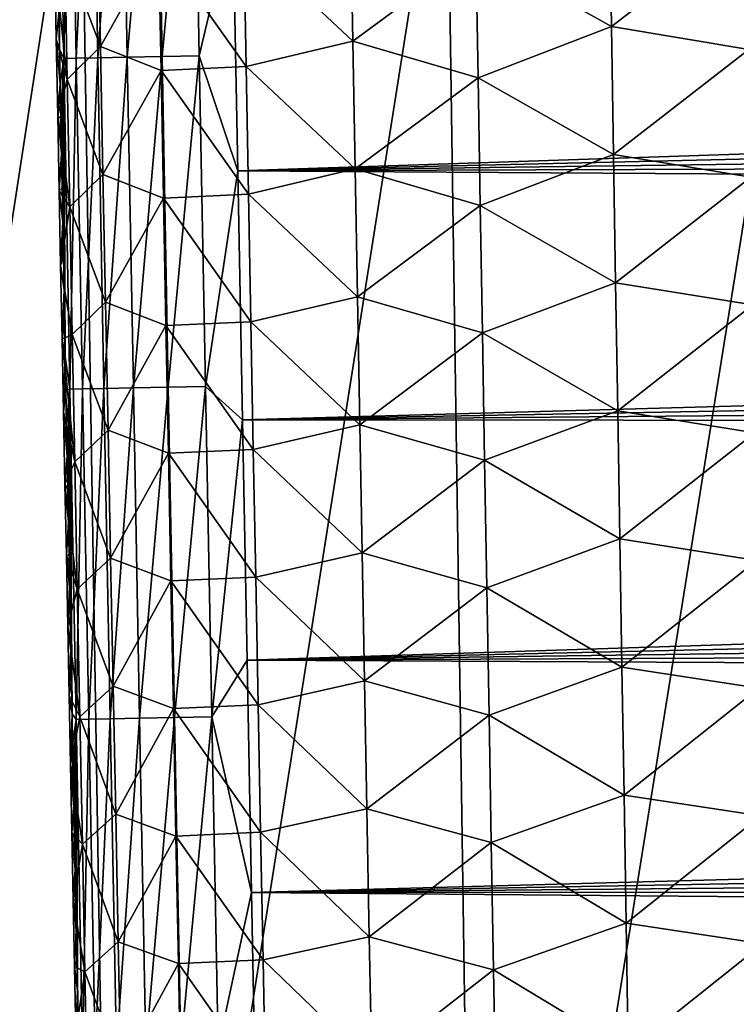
# Model space of a CAD drawing. Header units: metres. Extents: x -26 to 26, y -167 to 32.
# Tile 47 of 237: x -15.47 to -12.59, y -85.92 to -81.95. Entities that reach past the tile are written whole.
import ezdxf

# ---------------------------------------------------------------- set-up
doc = ezdxf.new("R2010")
doc.units = ezdxf.units.M
doc.layers.add('solid_12_411_043_XXX', color=7, linetype='CONTINUOUS')

msp = doc.modelspace()

# ---------------------------------------------------------------- linework, layer by layer
at = {"layer": 'solid_12_411_043_XXX'}
for points in [[(-19.522482, -79.899071, 137.548279), (19.430023, -84.324921, 137.548279), (19.555119, -78.172119, 137.548279)], [(-19.522482, -79.899071, 137.548279), (-19.282173, -90.244827, 137.548279), (19.430023, -84.324921, 137.548279)], [(-15.267081, -80.777275, 177.452881), (-15.317804, -80.778229, 177.303391), (-15.293159, -82.10894, 177.303177)], [(-15.317804, -80.778229, 177.303391), (-15.312823, -81.929092, 177.156021), (-15.310181, -82.070724, 177.155991)], [(-15.293159, -82.10894, 177.303177), (-15.317804, -80.778229, 177.303391), (-15.310181, -82.070724, 177.155991)], [(-15.242485, -82.107994, 177.452744), (-15.267081, -80.777275, 177.452881), (-15.293159, -82.10894, 177.303177)], [(-15.18052, -80.775673, 177.592514), (-15.267081, -80.777275, 177.452881), (-15.242485, -82.107994, 177.452744)], [(-15.155941, -82.106369, 177.592453), (-15.18052, -80.775673, 177.592514), (-15.242485, -82.107994, 177.452744)], [(-15.062346, -80.773476, 177.709839), (-15.18052, -80.775673, 177.592514), (-15.155941, -82.106369, 177.592453)], [(-15.037755, -82.104149, 177.709854), (-15.062346, -80.773476, 177.709839), (-15.155941, -82.106369, 177.592453)], [(-14.922132, -80.770882, 177.79538), (-15.062346, -80.773476, 177.709839), (-15.037755, -82.104149, 177.709854)], [(-14.897506, -82.101517, 177.795441), (-14.922132, -80.770882, 177.79538), (-15.037755, -82.104149, 177.709854)], [(-14.772342, -80.768105, 177.845001), (-14.922132, -80.770882, 177.79538), (-14.897506, -82.101517, 177.795441)], [(-14.747671, -82.098709, 177.845108), (-14.772342, -80.768105, 177.845001), (-14.897506, -82.101517, 177.795441)], [(-14.611808, -81.524956, 177.860367), (-14.772342, -80.768105, 177.845001), (-14.747671, -82.098709, 177.845108)], [(-16.676552, -80.962715, 119.835678), (-15.226159, -80.9636, 119.271362), (-16.525913, -89.432106, 119.866585)], [(-15.226159, -80.9636, 119.271362), (-15.088462, -89.433914, 119.312294), (-16.525913, -89.432106, 119.866585)], [(-15.226159, -80.9636, 119.271362), (-13.752866, -80.964317, 118.770935), (-15.088462, -89.433914, 119.312294)], [(-13.752866, -80.964317, 118.770935), (-13.627878, -89.435364, 118.823013), (-15.088462, -89.433914, 119.312294)], [(-13.752866, -80.964317, 118.770935), (-12.266904, -80.964973, 118.309921), (-13.627878, -89.435364, 118.823013)], [(-12.266904, -80.964973, 118.309921), (-12.154387, -89.436668, 118.375557), (-13.627878, -89.435364, 118.823013)], [(-13.63401, -81.674194, 171.976181), (-13.096399, -81.464317, 171.730118), (-13.08815, -81.980072, 171.734589)], [(-13.08815, -81.980072, 171.734589), (-13.096399, -81.464317, 171.730118), (-12.542366, -81.558235, 171.591736)], [(-14.592451, -82.561852, 177.860458), (-14.611808, -81.524956, 177.860367), (-14.747671, -82.098709, 177.845108)], [(14.610657, -81.588264, 177.860382), (-14.611808, -81.524956, 177.860367), (-14.592451, -82.561852, 177.860458)], [(-14.568785, -81.627182, 172.755356), (-14.138137, -81.523361, 172.320221), (-14.128886, -82.038567, 172.324005)], [(-14.128886, -82.038567, 172.324005), (-14.138137, -81.523361, 172.320221), (-13.63401, -81.674194, 171.976181)], [(-15.145234, -82.060272, 173.802414), (-15.289413, -81.679771, 174.353973), (-15.155317, -81.545204, 173.800232)], [(-15.145234, -82.060272, 173.802414), (-15.155317, -81.545204, 173.800232), (-14.911473, -81.643135, 173.258469)], [(-13.08815, -81.980072, 171.734589), (-12.542366, -81.558235, 171.591736), (-12.534672, -82.072578, 171.596329)], [(14.610657, -81.588264, 177.860382), (-14.592451, -82.561852, 177.860458), (14.605178, -81.882713, 177.860397)], [(-15.145234, -82.060272, 173.802414), (-14.911473, -81.643135, 173.258469), (-14.90157, -82.156868, 173.26123)], [(-14.911473, -81.643135, 173.258469), (-14.568785, -81.627182, 172.755356), (-14.559159, -82.141075, 172.758667)], [(-14.90157, -82.156868, 173.26123), (-14.911473, -81.643135, 173.258469), (-14.559159, -82.141075, 172.758667)], [(-14.559159, -82.141075, 172.758667), (-14.568785, -81.627182, 172.755356), (-14.128886, -82.038567, 172.324005)], [(-15.289413, -81.679771, 174.353973), (-15.27932, -82.193008, 174.355591), (-15.32966, -81.721367, 174.892944)], [(-15.145234, -82.060272, 173.802414), (-15.27932, -82.193008, 174.355591), (-15.289413, -81.679771, 174.353973)], [(-14.128886, -82.038567, 172.324005), (-13.63401, -81.674194, 171.976181), (-13.625263, -82.187248, 171.980347)], [(-13.625263, -82.187248, 171.980347), (-13.63401, -81.674194, 171.976181), (-13.08815, -81.980072, 171.734589)], [(-15.32966, -81.721367, 174.892944), (-15.3236, -82.031586, 174.8936), (-15.312823, -81.929092, 177.156021)], [(-15.27932, -82.193008, 174.355591), (-15.3236, -82.031586, 174.8936), (-15.32966, -81.721367, 174.892944)], [(14.605178, -81.882713, 177.860397), (-14.592451, -82.561852, 177.860458), (14.59974, -82.174133, 177.860428)], [(-15.3236, -82.031586, 174.8936), (-15.310181, -82.070724, 177.155991), (-15.312823, -81.929092, 177.156021)], [(-13.625263, -82.187248, 171.980347), (-13.08815, -81.980072, 171.734589), (-13.07986, -82.495827, 171.739044)], [(-13.07986, -82.495827, 171.739044), (-13.08815, -81.980072, 171.734589), (-12.534672, -82.072578, 171.596329)], [(-15.3236, -82.031586, 174.8936), (-15.30755, -82.211548, 177.155975), (-15.310181, -82.070724, 177.155991)], [(-15.3236, -82.031586, 174.8936), (-15.317593, -82.338402, 174.894257), (-15.30755, -82.211548, 177.155975)], [(-15.27932, -82.193008, 174.355591), (-15.317593, -82.338402, 174.894257), (-15.3236, -82.031586, 174.8936)], [(-14.559159, -82.141075, 172.758667), (-14.128886, -82.038567, 172.324005), (-14.119599, -82.55378, 172.32782)], [(-14.119599, -82.55378, 172.32782), (-14.128886, -82.038567, 172.324005), (-13.625263, -82.187248, 171.980347)], [(-15.293159, -82.10894, 177.303177), (-15.310181, -82.070724, 177.155991), (-15.30755, -82.211548, 177.155975)], [(-15.135119, -82.575348, 173.804626), (-15.27932, -82.193008, 174.355591), (-15.145234, -82.060272, 173.802414)], [(-15.135119, -82.575348, 173.804626), (-15.145234, -82.060272, 173.802414), (-14.90157, -82.156868, 173.26123)], [(-13.07986, -82.495827, 171.739044), (-12.534672, -82.072578, 171.596329), (-12.526935, -82.586914, 171.600937)], [(-15.293159, -82.10894, 177.303177), (-15.30755, -82.211548, 177.155975), (-15.304932, -82.351578, 177.155945)], [(-15.293159, -82.10894, 177.303177), (-15.304932, -82.351578, 177.155945), (-15.302325, -82.490837, 177.155914)], [(-15.293159, -82.10894, 177.303177), (-15.302325, -82.490837, 177.155914), (-15.299729, -82.629318, 177.155884)], [(-15.293159, -82.10894, 177.303177), (-15.299729, -82.629318, 177.155884), (-15.297145, -82.767052, 177.155869)], [(-15.293159, -82.10894, 177.303177), (-15.297145, -82.767052, 177.155869), (-15.294572, -82.904045, 177.155838)], [(-15.293159, -82.10894, 177.303177), (-15.294572, -82.904045, 177.155838), (-15.292009, -83.040306, 177.155807)], [(-15.242485, -82.107994, 177.452744), (-15.293159, -82.10894, 177.303177), (-15.268243, -83.439651, 177.302979)], [(-15.293159, -82.10894, 177.303177), (-15.292009, -83.040306, 177.155807), (-15.289458, -83.175858, 177.155792)], [(-15.293159, -82.10894, 177.303177), (-15.289458, -83.175858, 177.155792), (-15.286917, -83.310699, 177.155762)], [(-15.268243, -83.439651, 177.302979), (-15.293159, -82.10894, 177.303177), (-15.286917, -83.310699, 177.155762)], [(-15.217614, -83.43869, 177.452621), (-15.242485, -82.107994, 177.452744), (-15.268243, -83.439651, 177.302979)], [(-15.155941, -82.106369, 177.592453), (-15.242485, -82.107994, 177.452744), (-15.217614, -83.43869, 177.452621)], [(-15.131087, -83.43705, 177.592407), (-15.155941, -82.106369, 177.592453), (-15.217614, -83.43869, 177.452621)], [(-15.037755, -82.104149, 177.709854), (-15.155941, -82.106369, 177.592453), (-15.131087, -83.43705, 177.592407)], [(-15.01289, -83.434814, 177.709869), (-15.037755, -82.104149, 177.709854), (-15.131087, -83.43705, 177.592407)], [(-14.897506, -82.101517, 177.795441), (-15.037755, -82.104149, 177.709854), (-15.01289, -83.434814, 177.709869)], [(-14.872606, -83.432152, 177.795517), (-14.897506, -82.101517, 177.795441), (-15.01289, -83.434814, 177.709869)], [(-14.747671, -82.098709, 177.845108), (-14.897506, -82.101517, 177.795441), (-14.872606, -83.432152, 177.795517)], [(-14.722728, -83.429306, 177.845215), (-14.747671, -82.098709, 177.845108), (-14.872606, -83.432152, 177.795517)], [(-14.592451, -82.561852, 177.860458), (-14.747671, -82.098709, 177.845108), (-14.722728, -83.429306, 177.845215)], [(-15.135119, -82.575348, 173.804626), (-14.90157, -82.156868, 173.26123), (-14.891634, -82.670601, 173.264008)], [(-14.90157, -82.156868, 173.26123), (-14.559159, -82.141075, 172.758667), (-14.5495, -82.654968, 172.761993)], [(-14.891634, -82.670601, 173.264008), (-14.90157, -82.156868, 173.26123), (-14.5495, -82.654968, 172.761993)], [(14.59974, -82.174133, 177.860428), (-14.592451, -82.561852, 177.860458), (14.594342, -82.462608, 177.860443)], [(-14.5495, -82.654968, 172.761993), (-14.559159, -82.141075, 172.758667), (-14.119599, -82.55378, 172.32782)], [(-15.27932, -82.193008, 174.355591), (-15.269193, -82.706253, 174.357239), (-15.317593, -82.338402, 174.894257)], [(-15.317593, -82.338402, 174.894257), (-15.304932, -82.351578, 177.155945), (-15.30755, -82.211548, 177.155975)], [(-15.135119, -82.575348, 173.804626), (-15.269193, -82.706253, 174.357239), (-15.27932, -82.193008, 174.355591)], [(-14.119599, -82.55378, 172.32782), (-13.625263, -82.187248, 171.980347), (-13.616478, -82.70031, 171.984528)], [(-13.616478, -82.70031, 171.984528), (-13.625263, -82.187248, 171.980347), (-13.07986, -82.495827, 171.739044)], [(-15.317593, -82.338402, 174.894257), (-15.302325, -82.490837, 177.155914), (-15.304932, -82.351578, 177.155945)], [(-15.317593, -82.338402, 174.894257), (-15.311638, -82.641945, 174.894913), (-15.302325, -82.490837, 177.155914)], [(-15.269193, -82.706253, 174.357239), (-15.311638, -82.641945, 174.894913), (-15.317593, -82.338402, 174.894257)], [(-15.311638, -82.641945, 174.894913), (-15.299729, -82.629318, 177.155884), (-15.302325, -82.490837, 177.155914)], [(14.594342, -82.462608, 177.860443), (-14.592451, -82.561852, 177.860458), (14.588984, -82.748222, 177.860474)], [(-13.616478, -82.70031, 171.984528), (-13.07986, -82.495827, 171.739044), (-13.071527, -83.011589, 171.743515)], [(-13.071527, -83.011589, 171.743515), (-13.07986, -82.495827, 171.739044), (-12.526935, -82.586914, 171.600937)], [(-14.573595, -83.563492, 177.86055), (-14.592451, -82.561852, 177.860458), (-14.722728, -83.429306, 177.845215)], [(14.588984, -82.748222, 177.860474), (-14.592451, -82.561852, 177.860458), (-14.573595, -83.563492, 177.86055)], [(-14.5495, -82.654968, 172.761993), (-14.119599, -82.55378, 172.32782), (-14.110275, -83.068993, 172.331619)], [(-14.110275, -83.068993, 172.331619), (-14.119599, -82.55378, 172.32782), (-13.616478, -82.70031, 171.984528)], [(-15.124971, -83.090416, 173.806839), (-15.269193, -82.706253, 174.357239), (-15.135119, -82.575348, 173.804626)], [(-15.124971, -83.090416, 173.806839), (-15.135119, -82.575348, 173.804626), (-14.891634, -82.670601, 173.264008)], [(-13.071527, -83.011589, 171.743515), (-12.526935, -82.586914, 171.600937), (-12.519151, -83.10125, 171.60553)], [(-15.311638, -82.641945, 174.894913), (-15.297145, -82.767052, 177.155869), (-15.299729, -82.629318, 177.155884)], [(-15.311638, -82.641945, 174.894913), (-15.305733, -82.942322, 174.895569), (-15.297145, -82.767052, 177.155869)], [(-15.269193, -82.706253, 174.357239), (-15.305733, -82.942322, 174.895569), (-15.311638, -82.641945, 174.894913)], [(-15.124971, -83.090416, 173.806839), (-14.891634, -82.670601, 173.264008), (-14.881666, -83.184326, 173.266785)], [(-14.891634, -82.670601, 173.264008), (-14.5495, -82.654968, 172.761993), (-14.539808, -83.168861, 172.76532)], [(-14.881666, -83.184326, 173.266785), (-14.891634, -82.670601, 173.264008), (-14.539808, -83.168861, 172.76532)], [(-14.539808, -83.168861, 172.76532), (-14.5495, -82.654968, 172.761993), (-14.110275, -83.068993, 172.331619)], [(-15.269193, -82.706253, 174.357239), (-15.259032, -83.21949, 174.358887), (-15.305733, -82.942322, 174.895569)], [(-15.124971, -83.090416, 173.806839), (-15.259032, -83.21949, 174.358887), (-15.269193, -82.706253, 174.357239)], [(-14.110275, -83.068993, 172.331619), (-13.616478, -82.70031, 171.984528), (-13.607654, -83.213364, 171.988693)], [(-13.607654, -83.213364, 171.988693), (-13.616478, -82.70031, 171.984528), (-13.071527, -83.011589, 171.743515)], [(-15.305733, -82.942322, 174.895569), (-15.294572, -82.904045, 177.155838), (-15.297145, -82.767052, 177.155869)], [(14.588984, -82.748222, 177.860474), (-14.573595, -83.563492, 177.86055), (14.583666, -83.031059, 177.860504)], [(-15.305733, -82.942322, 174.895569), (-15.292009, -83.040306, 177.155807), (-15.294572, -82.904045, 177.155838)], [(-15.305733, -82.942322, 174.895569), (-15.299885, -83.239265, 174.896225), (-15.292009, -83.040306, 177.155807)], [(-15.259032, -83.21949, 174.358887), (-15.299885, -83.239265, 174.896225), (-15.305733, -82.942322, 174.895569)], [(-15.299885, -83.239265, 174.896225), (-15.289458, -83.175858, 177.155792), (-15.292009, -83.040306, 177.155807)], [(14.583666, -83.031059, 177.860504), (-14.573595, -83.563492, 177.86055), (14.578386, -83.311211, 177.860519)], [(-13.607654, -83.213364, 171.988693), (-13.071527, -83.011589, 171.743515), (-13.06315, -83.527344, 171.747971)], [(-13.06315, -83.527344, 171.747971), (-13.071527, -83.011589, 171.743515), (-12.519151, -83.10125, 171.60553)], [(-14.539808, -83.168861, 172.76532), (-14.110275, -83.068993, 172.331619), (-14.100915, -83.584206, 172.335434)], [(-14.100915, -83.584206, 172.335434), (-14.110275, -83.068993, 172.331619), (-13.607654, -83.213364, 171.988693)], [(-15.114791, -83.605492, 173.809082), (-15.259032, -83.21949, 174.358887), (-15.124971, -83.090416, 173.806839)], [(-15.114791, -83.605492, 173.809082), (-15.124971, -83.090416, 173.806839), (-14.881666, -83.184326, 173.266785)], [(-13.06315, -83.527344, 171.747971), (-12.519151, -83.10125, 171.60553), (-12.511321, -83.615585, 171.610138)], [(-15.299885, -83.239265, 174.896225), (-15.286917, -83.310699, 177.155762), (-15.289458, -83.175858, 177.155792)], [(-15.114791, -83.605492, 173.809082), (-14.881666, -83.184326, 173.266785), (-14.871665, -83.698059, 173.269592)], [(-14.881666, -83.184326, 173.266785), (-14.539808, -83.168861, 172.76532), (-14.530081, -83.682762, 172.768661)], [(-14.871665, -83.698059, 173.269592), (-14.881666, -83.184326, 173.266785), (-14.530081, -83.682762, 172.768661)], [(-14.530081, -83.682762, 172.768661), (-14.539808, -83.168861, 172.76532), (-14.100915, -83.584206, 172.335434)], [(-15.259032, -83.21949, 174.358887), (-15.24884, -83.732727, 174.360565), (-15.299885, -83.239265, 174.896225)], [(-15.299885, -83.239265, 174.896225), (-15.294094, -83.532707, 174.896896), (-15.286917, -83.310699, 177.155762)], [(-15.24884, -83.732727, 174.360565), (-15.294094, -83.532707, 174.896896), (-15.299885, -83.239265, 174.896225)], [(-15.114791, -83.605492, 173.809082), (-15.24884, -83.732727, 174.360565), (-15.259032, -83.21949, 174.358887)], [(-14.100915, -83.584206, 172.335434), (-13.607654, -83.213364, 171.988693), (-13.598789, -83.726425, 171.992874)], [(-13.598789, -83.726425, 171.992874), (-13.607654, -83.213364, 171.988693), (-13.06315, -83.527344, 171.747971)], [(-15.294094, -83.532707, 174.896896), (-15.284386, -83.444855, 177.155731), (-15.286917, -83.310699, 177.155762)], [(-15.268243, -83.439651, 177.302979), (-15.286917, -83.310699, 177.155762), (-15.284386, -83.444855, 177.155731)], [(14.578386, -83.311211, 177.860519), (-14.573595, -83.563492, 177.86055), (14.573145, -83.588768, 177.86055)], [(-15.294094, -83.532707, 174.896896), (-15.281864, -83.578331, 177.155716), (-15.284386, -83.444855, 177.155731)], [(-15.268243, -83.439651, 177.302979), (-15.284386, -83.444855, 177.155731), (-15.281864, -83.578331, 177.155716)], [(-15.268243, -83.439651, 177.302979), (-15.281864, -83.578331, 177.155716), (-15.279353, -83.711143, 177.155685)], [(-15.268243, -83.439651, 177.302979), (-15.279353, -83.711143, 177.155685), (-15.276852, -83.8433, 177.15567)], [(-15.268243, -83.439651, 177.302979), (-15.276852, -83.8433, 177.15567), (-15.274362, -83.974739, 177.15564)], [(-15.268243, -83.439651, 177.302979), (-15.274362, -83.974739, 177.15564), (-15.271883, -84.105431, 177.155624)], [(-15.268243, -83.439651, 177.302979), (-15.271883, -84.105431, 177.155624), (-15.269416, -84.235382, 177.155594)], [(-15.268243, -83.439651, 177.302979), (-15.269416, -84.235382, 177.155594), (-15.266959, -84.364601, 177.155579)], [(-15.217614, -83.43869, 177.452621), (-15.268243, -83.439651, 177.302979), (-15.243053, -84.770348, 177.302795)], [(-15.268243, -83.439651, 177.302979), (-15.266959, -84.364601, 177.155579), (-15.264514, -84.493111, 177.155548)], [(-15.268243, -83.439651, 177.302979), (-15.264514, -84.493111, 177.155548), (-15.26208, -84.620918, 177.155533)], [(-15.268243, -83.439651, 177.302979), (-15.26208, -84.620918, 177.155533), (-15.259657, -84.748024, 177.155502)], [(-15.243053, -84.770348, 177.302795), (-15.268243, -83.439651, 177.302979), (-15.259657, -84.748024, 177.155502)], [(-15.19247, -84.769379, 177.452484), (-15.217614, -83.43869, 177.452621), (-15.243053, -84.770348, 177.302795)], [(-15.131087, -83.43705, 177.592407), (-15.217614, -83.43869, 177.452621), (-15.19247, -84.769379, 177.452484)], [(-15.105961, -84.767723, 177.592346), (-15.131087, -83.43705, 177.592407), (-15.19247, -84.769379, 177.452484)], [(-15.01289, -83.434814, 177.709869), (-15.131087, -83.43705, 177.592407), (-15.105961, -84.767723, 177.592346)], [(-14.987751, -84.765457, 177.7099), (-15.01289, -83.434814, 177.709869), (-15.105961, -84.767723, 177.592346)], [(-14.872606, -83.432152, 177.795517), (-15.01289, -83.434814, 177.709869), (-14.987751, -84.765457, 177.7099)], [(-14.847435, -84.762764, 177.795593), (-14.872606, -83.432152, 177.795517), (-14.987751, -84.765457, 177.7099)], [(-14.722728, -83.429306, 177.845215), (-14.872606, -83.432152, 177.795517), (-14.847435, -84.762764, 177.795593)], [(-14.697515, -84.759888, 177.845322), (-14.722728, -83.429306, 177.845215), (-14.847435, -84.762764, 177.795593)], [(-14.573595, -83.563492, 177.86055), (-14.722728, -83.429306, 177.845215), (-14.697515, -84.759888, 177.845322)], [(-15.294094, -83.532707, 174.896896), (-15.279353, -83.711143, 177.155685), (-15.281864, -83.578331, 177.155716)], [(-15.294094, -83.532707, 174.896896), (-15.28836, -83.822746, 174.897552), (-15.279353, -83.711143, 177.155685)], [(-15.24884, -83.732727, 174.360565), (-15.28836, -83.822746, 174.897552), (-15.294094, -83.532707, 174.896896)], [(-14.555231, -84.531677, 177.860626), (-14.573595, -83.563492, 177.86055), (-14.697515, -84.759888, 177.845322)], [(14.573145, -83.588768, 177.86055), (-14.573595, -83.563492, 177.86055), (-14.555231, -84.531677, 177.860626)], [(-13.598789, -83.726425, 171.992874), (-13.06315, -83.527344, 171.747971), (-13.05473, -84.043106, 171.752441)], [(-13.05473, -84.043106, 171.752441), (-13.06315, -83.527344, 171.747971), (-12.511321, -83.615585, 171.610138)], [(14.573145, -83.588768, 177.86055), (-14.555231, -84.531677, 177.860626), (14.567942, -83.863808, 177.860565)], [(-14.530081, -83.682762, 172.768661), (-14.100915, -83.584206, 172.335434), (-14.091518, -84.099419, 172.339264)], [(-14.091518, -84.099419, 172.339264), (-14.100915, -83.584206, 172.335434), (-13.598789, -83.726425, 171.992874)], [(-15.104578, -84.12056, 173.81134), (-15.24884, -83.732727, 174.360565), (-15.114791, -83.605492, 173.809082)], [(-15.104578, -84.12056, 173.81134), (-15.114791, -83.605492, 173.809082), (-14.871665, -83.698059, 173.269592)], [(-13.05473, -84.043106, 171.752441), (-12.511321, -83.615585, 171.610138), (-12.503442, -84.129929, 171.614731)], [(-14.871665, -83.698059, 173.269592), (-14.530081, -83.682762, 172.768661), (-14.520319, -84.196655, 172.772003)], [(-14.520319, -84.196655, 172.772003), (-14.530081, -83.682762, 172.768661), (-14.091518, -84.099419, 172.339264)], [(-15.28836, -83.822746, 174.897552), (-15.276852, -83.8433, 177.15567), (-15.279353, -83.711143, 177.155685)], [(-15.104578, -84.12056, 173.81134), (-14.871665, -83.698059, 173.269592), (-14.861631, -84.211792, 173.272415)], [(-14.861631, -84.211792, 173.272415), (-14.871665, -83.698059, 173.269592), (-14.520319, -84.196655, 172.772003)], [(-15.24884, -83.732727, 174.360565), (-15.238615, -84.245956, 174.362274), (-15.28836, -83.822746, 174.897552)], [(-15.104578, -84.12056, 173.81134), (-15.238615, -84.245956, 174.362274), (-15.24884, -83.732727, 174.360565)], [(-14.091518, -84.099419, 172.339264), (-13.598789, -83.726425, 171.992874), (-13.589885, -84.239487, 171.997055)], [(-13.589885, -84.239487, 171.997055), (-13.598789, -83.726425, 171.992874), (-13.05473, -84.043106, 171.752441)], [(-15.28836, -83.822746, 174.897552), (-15.274362, -83.974739, 177.15564), (-15.276852, -83.8433, 177.15567)], [(-15.28836, -83.822746, 174.897552), (-15.282681, -84.109497, 174.898224), (-15.274362, -83.974739, 177.15564)], [(-15.238615, -84.245956, 174.362274), (-15.282681, -84.109497, 174.898224), (-15.28836, -83.822746, 174.897552)], [(14.567942, -83.863808, 177.860565), (-14.555231, -84.531677, 177.860626), (14.562776, -84.136398, 177.860596)], [(-15.282681, -84.109497, 174.898224), (-15.271883, -84.105431, 177.155624), (-15.274362, -83.974739, 177.15564)], [(-13.589885, -84.239487, 171.997055), (-13.05473, -84.043106, 171.752441), (-13.046264, -84.558868, 171.756897)], [(-13.046264, -84.558868, 171.756897), (-13.05473, -84.043106, 171.752441), (-12.503442, -84.129929, 171.614731)], [(-15.282681, -84.109497, 174.898224), (-15.269416, -84.235382, 177.155594), (-15.271883, -84.105431, 177.155624)], [(-15.282681, -84.109497, 174.898224), (-15.277053, -84.393074, 174.89888), (-15.269416, -84.235382, 177.155594)], [(-15.238615, -84.245956, 174.362274), (-15.277053, -84.393074, 174.89888), (-15.282681, -84.109497, 174.898224)], [(-14.520319, -84.196655, 172.772003), (-14.091518, -84.099419, 172.339264), (-14.082084, -84.614632, 172.343094)], [(-14.082084, -84.614632, 172.343094), (-14.091518, -84.099419, 172.339264), (-13.589885, -84.239487, 171.997055)], [(-15.094335, -84.635628, 173.813629), (-15.238615, -84.245956, 174.362274), (-15.104578, -84.12056, 173.81134)], [(-15.094335, -84.635628, 173.813629), (-15.104578, -84.12056, 173.81134), (-14.861631, -84.211792, 173.272415)], [(14.562776, -84.136398, 177.860596), (-14.555231, -84.531677, 177.860626), (14.557648, -84.406273, 177.860611)], [(-13.046264, -84.558868, 171.756897), (-12.503442, -84.129929, 171.614731), (-12.495513, -84.644264, 171.619339)], [(-14.861631, -84.211792, 173.272415), (-14.520319, -84.196655, 172.772003), (-14.510524, -84.710548, 172.77536)], [(-14.510524, -84.710548, 172.77536), (-14.520319, -84.196655, 172.772003), (-14.082084, -84.614632, 172.343094)], [(-15.277053, -84.393074, 174.89888), (-15.266959, -84.364601, 177.155579), (-15.269416, -84.235382, 177.155594)], [(-15.094335, -84.635628, 173.813629), (-14.861631, -84.211792, 173.272415), (-14.851564, -84.725517, 173.275238)], [(-14.851564, -84.725517, 173.275238), (-14.861631, -84.211792, 173.272415), (-14.510524, -84.710548, 172.77536)], [(-15.238615, -84.245956, 174.362274), (-15.228358, -84.759193, 174.364014), (-15.277053, -84.393074, 174.89888)], [(-15.094335, -84.635628, 173.813629), (-15.228358, -84.759193, 174.364014), (-15.238615, -84.245956, 174.362274)], [(-14.082084, -84.614632, 172.343094), (-13.589885, -84.239487, 171.997055), (-13.580939, -84.752548, 172.001236)], [(-13.580939, -84.752548, 172.001236), (-13.589885, -84.239487, 171.997055), (-13.046264, -84.558868, 171.756897)], [(-19.282173, -90.244827, 137.548279), (19.282028, -90.24482, 137.548279), (19.430023, -84.324921, 137.548279)], [(-15.277053, -84.393074, 174.89888), (-15.264514, -84.493111, 177.155548), (-15.266959, -84.364601, 177.155579)], [(-15.277053, -84.393074, 174.89888), (-15.271477, -84.673584, 174.899551), (-15.264514, -84.493111, 177.155548)], [(-15.228358, -84.759193, 174.364014), (-15.271477, -84.673584, 174.899551), (-15.277053, -84.393074, 174.89888)], [(14.557648, -84.406273, 177.860611), (-14.555231, -84.531677, 177.860626), (14.55256, -84.673424, 177.860641)], [(-15.271477, -84.673584, 174.899551), (-15.26208, -84.620918, 177.155533), (-15.264514, -84.493111, 177.155548)], [(-14.537358, -85.4664, 177.860703), (-14.555231, -84.531677, 177.860626), (-14.697515, -84.759888, 177.845322)], [(14.55256, -84.673424, 177.860641), (-14.555231, -84.531677, 177.860626), (-14.537358, -85.4664, 177.860703)], [(-13.580939, -84.752548, 172.001236), (-13.046264, -84.558868, 171.756897), (-13.037751, -85.074631, 171.761368)], [(-13.037751, -85.074631, 171.761368), (-13.046264, -84.558868, 171.756897), (-12.495513, -84.644264, 171.619339)], [(-15.271477, -84.673584, 174.899551), (-15.259657, -84.748024, 177.155502), (-15.26208, -84.620918, 177.155533)], [(-14.510524, -84.710548, 172.77536), (-14.082084, -84.614632, 172.343094), (-14.072611, -85.129852, 172.346939)], [(-14.072611, -85.129852, 172.346939), (-14.082084, -84.614632, 172.343094), (-13.580939, -84.752548, 172.001236)], [(-15.271477, -84.673584, 174.899551), (-15.26595, -84.951134, 174.900223), (-15.259657, -84.748024, 177.155502)], [(-15.228358, -84.759193, 174.364014), (-15.26595, -84.951134, 174.900223), (-15.271477, -84.673584, 174.899551)], [(-15.084059, -85.150696, 173.815933), (-15.228358, -84.759193, 174.364014), (-15.094335, -84.635628, 173.813629)], [(-15.084059, -85.150696, 173.815933), (-15.094335, -84.635628, 173.813629), (-14.851564, -84.725517, 173.275238)], [(14.55256, -84.673424, 177.860641), (-14.537358, -85.4664, 177.860703), (14.547511, -84.937912, 177.860657)], [(-13.037751, -85.074631, 171.761368), (-12.495513, -84.644264, 171.619339), (-12.487533, -85.1586, 171.623947)], [(-14.851564, -84.725517, 173.275238), (-14.510524, -84.710548, 172.77536), (-14.500693, -85.224449, 172.778748)], [(-14.500693, -85.224449, 172.778748), (-14.510524, -84.710548, 172.77536), (-14.072611, -85.129852, 172.346939)], [(-15.26595, -84.951134, 174.900223), (-15.257244, -84.874458, 177.155487), (-15.259657, -84.748024, 177.155502)], [(-15.243053, -84.770348, 177.302795), (-15.259657, -84.748024, 177.155502), (-15.257244, -84.874458, 177.155487)], [(-15.084059, -85.150696, 173.815933), (-14.851564, -84.725517, 173.275238), (-14.841467, -85.23925, 173.278091)], [(-14.841467, -85.23925, 173.278091), (-14.851564, -84.725517, 173.275238), (-14.500693, -85.224449, 172.778748)], [(-14.072611, -85.129852, 172.346939), (-13.580939, -84.752548, 172.001236), (-13.571952, -85.26561, 172.005432)], [(-13.571952, -85.26561, 172.005432), (-13.580939, -84.752548, 172.001236), (-13.037751, -85.074631, 171.761368)], [(-15.228358, -84.759193, 174.364014), (-15.218071, -85.272423, 174.365768), (-15.26595, -84.951134, 174.900223)], [(-15.243053, -84.770348, 177.302795), (-15.257244, -84.874458, 177.155487), (-15.254842, -85.000221, 177.155457)], [(-15.243053, -84.770348, 177.302795), (-15.254842, -85.000221, 177.155457), (-15.252449, -85.125328, 177.155441)], [(-15.243053, -84.770348, 177.302795), (-15.252449, -85.125328, 177.155441), (-15.250067, -85.249786, 177.155426)], [(-15.243053, -84.770348, 177.302795), (-15.250067, -85.249786, 177.155426), (-15.247695, -85.373619, 177.155396)], [(-15.243053, -84.770348, 177.302795), (-15.247695, -85.373619, 177.155396), (-15.245332, -85.496819, 177.15538)], [(-15.243053, -84.770348, 177.302795), (-15.245332, -85.496819, 177.15538), (-15.242978, -85.619415, 177.15535)], [(-15.19247, -84.769379, 177.452484), (-15.243053, -84.770348, 177.302795), (-15.217595, -86.101036, 177.302612)], [(-15.243053, -84.770348, 177.302795), (-15.242978, -85.619415, 177.15535), (-15.240634, -85.741417, 177.155334)], [(-15.243053, -84.770348, 177.302795), (-15.240634, -85.741417, 177.155334), (-15.2383, -85.862762, 177.155319)], [(-15.243053, -84.770348, 177.302795), (-15.2383, -85.862762, 177.155319), (-15.235977, -85.983429, 177.155304)], [(-15.217595, -86.101036, 177.302612), (-15.243053, -84.770348, 177.302795), (-15.235977, -85.983429, 177.155304)], [(-15.084059, -85.150696, 173.815933), (-15.218071, -85.272423, 174.365768), (-15.228358, -84.759193, 174.364014)], [(-15.167055, -86.100052, 177.452377), (-15.19247, -84.769379, 177.452484), (-15.217595, -86.101036, 177.302612)], [(-15.105961, -84.767723, 177.592346), (-15.19247, -84.769379, 177.452484), (-15.167055, -86.100052, 177.452377)], [(-15.080562, -86.098373, 177.592316), (-15.105961, -84.767723, 177.592346), (-15.167055, -86.100052, 177.452377)], [(-14.987751, -84.765457, 177.7099), (-15.105961, -84.767723, 177.592346), (-15.080562, -86.098373, 177.592316)], [(-14.96234, -86.096085, 177.70993), (-14.987751, -84.765457, 177.7099), (-15.080562, -86.098373, 177.592316)], [(-14.847435, -84.762764, 177.795593), (-14.987751, -84.765457, 177.7099), (-14.96234, -86.096085, 177.70993)], [(-14.821994, -86.093369, 177.79567), (-14.847435, -84.762764, 177.795593), (-14.96234, -86.096085, 177.70993)], [(-14.697515, -84.759888, 177.845322), (-14.847435, -84.762764, 177.795593), (-14.821994, -86.093369, 177.79567)], [(-14.672033, -86.090469, 177.845428), (-14.697515, -84.759888, 177.845322), (-14.821994, -86.093369, 177.79567)], [(-14.537358, -85.4664, 177.860703), (-14.697515, -84.759888, 177.845322), (-14.672033, -86.090469, 177.845428)], [(-15.26595, -84.951134, 174.900223), (-15.254842, -85.000221, 177.155457), (-15.257244, -84.874458, 177.155487)], [(-15.26595, -84.951134, 174.900223), (-15.252449, -85.125328, 177.155441), (-15.254842, -85.000221, 177.155457)], [(-15.26595, -84.951134, 174.900223), (-15.260472, -85.225723, 174.900894), (-15.252449, -85.125328, 177.155441)], [(-15.218071, -85.272423, 174.365768), (-15.260472, -85.225723, 174.900894), (-15.26595, -84.951134, 174.900223)], [(14.547511, -84.937912, 177.860657), (-14.537358, -85.4664, 177.860703), (14.5425, -85.199829, 177.860687)], [(-13.571952, -85.26561, 172.005432), (-13.037751, -85.074631, 171.761368), (-13.02919, -85.590385, 171.765839)], [(-13.02919, -85.590385, 171.765839), (-13.037751, -85.074631, 171.761368), (-12.487533, -85.1586, 171.623947)], [(-15.260472, -85.225723, 174.900894), (-15.250067, -85.249786, 177.155426), (-15.252449, -85.125328, 177.155441)], [(-14.500693, -85.224449, 172.778748), (-14.072611, -85.129852, 172.346939), (-14.0631, -85.645065, 172.350784)], [(-14.0631, -85.645065, 172.350784), (-14.072611, -85.129852, 172.346939), (-13.571952, -85.26561, 172.005432)], [(-15.073751, -85.665764, 173.818268), (-15.218071, -85.272423, 174.365768), (-15.084059, -85.150696, 173.815933)], [(-15.073751, -85.665764, 173.818268), (-15.084059, -85.150696, 173.815933), (-14.841467, -85.23925, 173.278091)], [(-13.02919, -85.590385, 171.765839), (-12.487533, -85.1586, 171.623947), (-12.4795, -85.672943, 171.62854)], [(-15.260472, -85.225723, 174.900894), (-15.247695, -85.373619, 177.155396), (-15.250067, -85.249786, 177.155426)], [(-15.260472, -85.225723, 174.900894), (-15.255051, -85.497063, 174.901566), (-15.247695, -85.373619, 177.155396)], [(-15.218071, -85.272423, 174.365768), (-15.255051, -85.497063, 174.901566), (-15.260472, -85.225723, 174.900894)], [(-14.841467, -85.23925, 173.278091), (-14.500693, -85.224449, 172.778748), (-14.490829, -85.73835, 172.782135)], [(14.5425, -85.199829, 177.860687), (-14.537358, -85.4664, 177.860703), (14.537526, -85.459251, 177.860703)], [(-14.490829, -85.73835, 172.782135), (-14.500693, -85.224449, 172.778748), (-14.0631, -85.645065, 172.350784)], [(-15.073751, -85.665764, 173.818268), (-14.841467, -85.23925, 173.278091), (-14.831336, -85.752983, 173.280975)], [(-14.831336, -85.752983, 173.280975), (-14.841467, -85.23925, 173.278091), (-14.490829, -85.73835, 172.782135)], [(-14.0631, -85.645065, 172.350784), (-13.571952, -85.26561, 172.005432), (-13.562922, -85.778679, 172.009628)], [(-13.562922, -85.778679, 172.009628), (-13.571952, -85.26561, 172.005432), (-13.02919, -85.590385, 171.765839)], [(-15.218071, -85.272423, 174.365768), (-15.207751, -85.785652, 174.367569), (-15.255051, -85.497063, 174.901566)], [(-15.073751, -85.665764, 173.818268), (-15.207751, -85.785652, 174.367569), (-15.218071, -85.272423, 174.365768)], [(-15.255051, -85.497063, 174.901566), (-15.245332, -85.496819, 177.15538), (-15.247695, -85.373619, 177.155396)], [(-14.519957, -86.370506, 177.860779), (-14.537358, -85.4664, 177.860703), (-14.672033, -86.090469, 177.845428)], [(14.537526, -85.459251, 177.860703), (-14.537358, -85.4664, 177.860703), (14.532589, -85.716255, 177.860733)], [(14.532589, -85.716255, 177.860733), (-14.537358, -85.4664, 177.860703), (-14.519957, -86.370506, 177.860779)], [(-15.255051, -85.497063, 174.901566), (-15.242978, -85.619415, 177.15535), (-15.245332, -85.496819, 177.15538)], [(-15.255051, -85.497063, 174.901566), (-15.249683, -85.765228, 174.902252), (-15.242978, -85.619415, 177.15535)], [(-15.207751, -85.785652, 174.367569), (-15.249683, -85.765228, 174.902252), (-15.255051, -85.497063, 174.901566)], [(-15.249683, -85.765228, 174.902252), (-15.240634, -85.741417, 177.155334), (-15.242978, -85.619415, 177.15535)], [(-13.562922, -85.778679, 172.009628), (-13.02919, -85.590385, 171.765839), (-13.020581, -86.106148, 171.770309)], [(-13.020581, -86.106148, 171.770309), (-13.02919, -85.590385, 171.765839), (-12.4795, -85.672943, 171.62854)], [(-14.490829, -85.73835, 172.782135), (-14.0631, -85.645065, 172.350784), (-14.053551, -86.160286, 172.354645)], [(-14.053551, -86.160286, 172.354645), (-14.0631, -85.645065, 172.350784), (-13.562922, -85.778679, 172.009628)], [(-15.063414, -86.180832, 173.820618), (-15.207751, -85.785652, 174.367569), (-15.073751, -85.665764, 173.818268)], [(-15.063414, -86.180832, 173.820618), (-15.073751, -85.665764, 173.818268), (-14.831336, -85.752983, 173.280975)], [(-13.020581, -86.106148, 171.770309), (-12.4795, -85.672943, 171.62854), (-12.471412, -86.187279, 171.633148)], [(-15.249683, -85.765228, 174.902252), (-15.2383, -85.862762, 177.155319), (-15.240634, -85.741417, 177.155334)], [(-14.831336, -85.752983, 173.280975), (-14.490829, -85.73835, 172.782135), (-14.480929, -86.252251, 172.785538)], [(14.532589, -85.716255, 177.860733), (-14.519957, -86.370506, 177.860779), (14.527689, -85.970917, 177.860748)], [(-14.480929, -86.252251, 172.785538), (-14.490829, -85.73835, 172.782135), (-14.053551, -86.160286, 172.354645)], [(-15.249683, -85.765228, 174.902252), (-15.24437, -86.030327, 174.902939), (-15.2383, -85.862762, 177.155319)], [(-15.207751, -85.785652, 174.367569), (-15.24437, -86.030327, 174.902939), (-15.249683, -85.765228, 174.902252)], [(-15.063414, -86.180832, 173.820618), (-14.831336, -85.752983, 173.280975), (-14.821174, -86.266716, 173.283859)], [(-14.821174, -86.266716, 173.283859), (-14.831336, -85.752983, 173.280975), (-14.480929, -86.252251, 172.785538)], [(-14.053551, -86.160286, 172.354645), (-13.562922, -85.778679, 172.009628), (-13.553848, -86.29174, 172.013824)], [(-13.553848, -86.29174, 172.013824), (-13.562922, -85.778679, 172.009628), (-13.020581, -86.106148, 171.770309)], [(-15.207751, -85.785652, 174.367569), (-15.197401, -86.298882, 174.3694), (-15.24437, -86.030327, 174.902939)], [(-15.063414, -86.180832, 173.820618), (-15.197401, -86.298882, 174.3694), (-15.207751, -85.785652, 174.367569)], [(-15.24437, -86.030327, 174.902939), (-15.235977, -85.983429, 177.155304), (-15.2383, -85.862762, 177.155319)]]:
    msp.add_3dface(points, dxfattribs=at)

doc.saveas('drawing.dxf')
